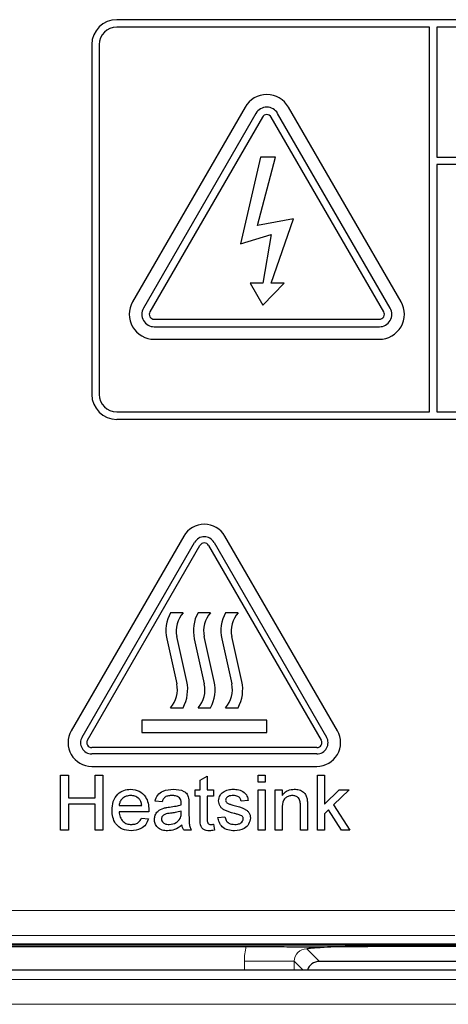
# Paper-space layout 'Blatt3' of a CAD drawing. Header units: millimetres. Extents: x 5 to 418, y 2 to 292.
# Tile 26 of 97: x 107.12 to 109.97, y 194.89 to 201.46. Entities that reach past the tile are written whole.
import ezdxf

# ---------------------------------------------------------------- set-up
doc = ezdxf.new("R2010")
doc.units = ezdxf.units.MM

psp = doc.layouts.new('Blatt3')

# ---------------------------------------------------------------- linework, layer by layer
at = {"color": 7, "linetype": 'Continuous', "lineweight": 25}
for p, q in [((116.0962, 201.4563), (107.7628, 201.4563)), ((109.8462, 201.4063), (107.7628, 201.4063)), ((109.8462, 198.8397), (109.8462, 201.4063)), ((109.8962, 201.4063), (109.8962, 200.5398)), ((116.0962, 201.4063), (109.8962, 201.4063)), ((107.5962, 201.2897), (107.5962, 198.9563)), ((107.6462, 201.2897), (107.6462, 198.9563)), ((108.6185, 200.873), (107.8685, 199.574)), ((109.6572, 199.574), (108.9072, 200.873)), ((108.6907, 200.8313), (107.9407, 199.5323)), ((108.734, 200.8063), (107.984, 199.5073)), ((109.5417, 199.5073), (108.7917, 200.8063)), ((109.585, 199.5323), (108.835, 200.8313)), ((108.7212, 200.5397), (108.5876, 199.9598)), ((108.7001, 200.0823), (108.8204, 200.5397)), ((108.8204, 200.5397), (108.7212, 200.5397)), ((109.8962, 200.5398), (116.2128, 200.5398)), ((116.2128, 200.4898), (109.8962, 200.4898)), ((109.8962, 200.4898), (109.8962, 198.8397)), ((108.9402, 200.1274), (108.7001, 200.0823)), ((108.7917, 199.6972), (108.9402, 200.1274)), ((108.5876, 199.9598), (108.7917, 200.0223)), ((108.7917, 200.0223), (108.7371, 199.6972)), ((108.7371, 199.6972), (108.651, 199.6972)), ((108.651, 199.6972), (108.7371, 199.5522)), ((108.7371, 199.5522), (108.8778, 199.6972)), ((108.8778, 199.6972), (108.7917, 199.6972)), ((108.0128, 199.4573), (109.5128, 199.4573)), ((108.0128, 199.4073), (109.5128, 199.4073)), ((108.0128, 199.324), (109.5128, 199.324)), ((107.7628, 198.8397), (109.8462, 198.8397)), ((109.8962, 198.8397), (116.0962, 198.8397)), ((107.7628, 198.7897), (116.0962, 198.7897)), ((108.209, 198.0105), (107.459, 196.7115)), ((107.5312, 196.6698), (108.2812, 197.9688)), ((108.4111, 197.9688), (109.1611, 196.6698)), ((109.2333, 196.7115), (108.4833, 198.0105)), ((107.5673, 196.649), (108.3173, 197.948)), ((108.375, 197.948), (109.125, 196.649)), ((108.2045, 197.499), (108.1212, 197.499)), ((108.3878, 197.499), (108.3045, 197.499)), ((108.5712, 197.499), (108.4878, 197.499)), ((108.0961, 197.3248), (108.1628, 197.0249)), ((108.2296, 197.0398), (108.1628, 197.3397)), ((108.2794, 197.3248), (108.3462, 197.0249)), ((108.4129, 197.0398), (108.3462, 197.3397)), ((108.4628, 197.3248), (108.5295, 197.0249)), ((108.5962, 197.0398), (108.5295, 197.3397)), ((108.1212, 196.8656), (108.2045, 196.8656)), ((108.3045, 196.8656), (108.3878, 196.8656)), ((108.4878, 196.8656), (108.5712, 196.8656)), ((108.7628, 196.7823), (107.9295, 196.7823)), ((107.9295, 196.7823), (107.9295, 196.699)), ((108.7628, 196.699), (108.7628, 196.7823)), ((107.9295, 196.699), (108.7628, 196.699)), ((109.0962, 196.599), (107.5962, 196.599)), ((109.0962, 196.5573), (107.5962, 196.5573)), ((107.5962, 196.474), (109.0962, 196.474)), ((107.3885, 196.4156), (107.4402, 196.4156)), ((107.3885, 196.049), (107.3885, 196.4156)), ((107.4402, 196.4156), (107.4402, 196.2652)), ((107.6188, 196.2652), (107.6188, 196.4156)), ((107.6188, 196.4156), (107.6705, 196.4156)), ((107.6705, 196.4156), (107.6705, 196.049)), ((108.3192, 196.3821), (108.3662, 196.4089)), ((108.3192, 196.3169), (108.3192, 196.3821)), ((108.3662, 196.4089), (108.3662, 196.3169)), ((108.7047, 196.3686), (108.7047, 196.4156)), ((108.7047, 196.4156), (108.7517, 196.4156)), ((108.7517, 196.4156), (108.7517, 196.3686)), ((109.1004, 196.4156), (109.1474, 196.4156)), ((109.1004, 196.049), (109.1004, 196.4156)), ((109.1474, 196.4156), (109.1474, 196.2211)), ((108.2863, 196.2746), (108.2863, 196.3169)), ((108.2863, 196.3169), (108.3192, 196.3169)), ((108.3662, 196.3169), (108.4086, 196.3169)), ((108.4086, 196.3169), (108.4086, 196.2746)), ((108.7517, 196.3686), (108.7047, 196.3686)), ((108.7047, 196.049), (108.7047, 196.3169)), ((108.7047, 196.3169), (108.7517, 196.3169)), ((108.7517, 196.3169), (108.7517, 196.049)), ((108.8175, 196.3169), (108.8645, 196.3169)), ((108.8175, 196.049), (108.8175, 196.3169)), ((108.8645, 196.3169), (108.8645, 196.2795)), ((109.1474, 196.2211), (109.2457, 196.3169)), ((109.3111, 196.3169), (109.2082, 196.2167)), ((109.2457, 196.3169), (109.3111, 196.3169)), ((107.4402, 196.2652), (107.6188, 196.2652)), ((108.3192, 196.2746), (108.2863, 196.2746)), ((108.3192, 196.1242), (108.3192, 196.2746)), ((108.4086, 196.2746), (108.3662, 196.2746)), ((108.3662, 196.2746), (108.3662, 196.1226)), ((108.6389, 196.2464), (108.5919, 196.2417)), ((107.6188, 196.2229), (107.4402, 196.2229)), ((107.4402, 196.2229), (107.4402, 196.049)), ((107.6188, 196.049), (107.6188, 196.2229)), ((107.7786, 196.2135), (107.9291, 196.2135)), ((108.0654, 196.237), (108.0184, 196.2417)), ((108.244, 196.2227), (108.244, 196.1653)), ((108.8645, 196.1926), (108.8645, 196.049)), ((108.9868, 196.049), (108.9868, 196.2089)), ((109.0338, 196.2129), (109.0338, 196.049)), ((109.1744, 196.1837), (109.1474, 196.1574)), ((109.2609, 196.049), (109.1744, 196.1837)), ((109.2082, 196.2167), (109.3158, 196.049)), ((107.9759, 196.1712), (107.7786, 196.1712)), ((107.9286, 196.1289), (107.9746, 196.1242)), ((108.1921, 196.1622), (108.1923, 196.1759)), ((108.4368, 196.1336), (108.4838, 196.1383)), ((109.1474, 196.1574), (109.1474, 196.049)), ((107.4402, 196.049), (107.3885, 196.049)), ((107.6705, 196.049), (107.6188, 196.049)), ((108.2581, 196.049), (108.2111, 196.049)), ((108.4086, 196.0877), (108.4133, 196.0483)), ((108.7517, 196.049), (108.7047, 196.049)), ((108.8645, 196.049), (108.8175, 196.049)), ((109.0338, 196.049), (108.9868, 196.049)), ((109.1474, 196.049), (109.1004, 196.049)), ((109.3158, 196.049), (109.2609, 196.049)), ((106.6795, 195.2897), (110.0244, 195.2897)), ((106.7462, 195.273), (108.6253, 195.273)), ((110.2294, 195.273), (109.435, 195.273)), ((110.4758, 195.1726), (109.1132, 195.1726)), ((110.1765, 195.1141), (106.7824, 195.1141))]:
    psp.add_line(p, q, dxfattribs=at)
at = {"color": 7, "linetype": 'Continuous', "lineweight": 18}
for p, q in [((106.8433, 195.5116), (110.0157, 195.5116)), ((110.0157, 195.345), (106.8433, 195.345)), ((110.2221, 195.2803), (106.7462, 195.2803)), ((109.0293, 195.2564), (109.1132, 195.1726)), ((108.6132, 195.1732), (108.946, 195.1732)), ((108.6132, 195.1141), (108.6132, 195.1732)), ((108.946, 195.1732), (108.946, 195.1141)), ((109.0052, 195.1141), (108.946, 195.1732)), ((106.8435, 195.053), (110.1155, 195.053)), ((110.0321, 194.8864), (106.8435, 194.8864))]:
    psp.add_line(p, q, dxfattribs=at)
at = {"color": 7, "linetype": 'Continuous', "lineweight": 25}
for centre, radius, start, end in [((107.7628, 201.2897), 0.1667, 90, 180), ((107.7628, 201.2897), 0.1167, 90, 180), ((108.7628, 200.7897), 0.1667, 30, 150), ((108.7628, 200.7897), 0.0833, 30, 150), ((108.7628, 200.7897), 0.0333, 30, 150), ((108.0128, 199.4906), 0.1667, 150, 270), ((108.0128, 199.4906), 0.0833, 150, 270), ((109.5128, 199.4906), 0.1667, 270, 30), ((109.5128, 199.4906), 0.0833, 270, 30), ((108.0128, 199.4906), 0.0333, 150, 270), ((109.5128, 199.4906), 0.0333, 270, 30), ((107.7628, 198.9563), 0.1667, 180, 270), ((107.7628, 198.9563), 0.1167, 180, 270), ((108.3462, 197.9313), 0.1583, 30, 150), ((108.3462, 197.9313), 0.075, 30, 150), ((108.3462, 197.9313), 0.0333, 30, 150), ((108.3386, 197.3788), 0.2485, 151.07214, 192.54608), ((108.3386, 197.3788), 0.1801, 138.13844, 192.54608), ((108.522, 197.3788), 0.2485, 151.07214, 192.54608), ((108.522, 197.3788), 0.1801, 138.13844, 192.54608), ((108.7053, 197.3788), 0.2485, 151.07214, 192.54608), ((108.7053, 197.3788), 0.1801, 138.13844, 192.54608), ((107.987, 196.9858), 0.2485, 331.07214, 12.54608), ((108.1704, 196.9858), 0.2485, 331.07214, 12.54608), ((108.3537, 196.9858), 0.2485, 331.07214, 12.54608), ((107.987, 196.9858), 0.1801, 318.13844, 12.54608), ((108.1704, 196.9858), 0.1801, 318.13844, 12.54608), ((108.3537, 196.9858), 0.1801, 318.13844, 12.54608), ((107.5962, 196.6323), 0.1583, 150, 270), ((109.0962, 196.6323), 0.1583, 270, 30), ((107.5962, 196.6323), 0.075, 150, 270), ((107.5962, 196.6323), 0.0333, 150, 270), ((109.0962, 196.6323), 0.075, 270, 30), ((109.0962, 196.6323), 0.0333, 270, 30)]:
    psp.add_arc(centre, radius, start, end, dxfattribs=at)
at = {"color": 7, "linetype": 'Continuous', "lineweight": 18}
for major_axis, ratio, start_param, end_param in [((0.2954, -0.2954), 0.997265, 3.684069, 3.925621), ((-0.0604, 0.0604), 0.975938, 5.499157, 7.067214)]:
    psp.add_ellipse((109.0304, 195.1721), major_axis=major_axis, ratio=ratio, start_param=start_param, end_param=end_param, dxfattribs=at)
at = {"color": 7, "linetype": 'Continuous', "lineweight": 25}
psp.add_ellipse((109.1134, 195.0891), major_axis=(0.0591, -0.0591), ratio=0.997265, start_param=2.357564, end_param=3.623897, dxfattribs=at)
for points, knots in [([(107.7316, 196.1807), (107.7328, 196.2005), (107.7351, 196.2402), (107.7648, 196.2891), (107.8087, 196.3177), (107.8399, 196.3203), (107.8555, 196.3216)], [0, 0, 0, 0, 0.280748, 0.559775, 0.779666, 1, 1, 1, 1]), ([(107.8555, 196.3216), (107.8749, 196.3194), (107.9138, 196.3149), (107.9552, 196.2756), (107.9738, 196.2289), (107.9753, 196.1985), (107.9761, 196.1832)], [0, 0, 0, 0, 0.279366, 0.558398, 0.778885, 1, 1, 1, 1]), ([(108.0184, 196.2417), (108.0227, 196.2563), (108.0313, 196.2854), (108.0777, 196.3178), (108.1162, 196.3202), (108.1398, 196.3216)], [0, 0, 0, 0, 0.28043, 0.559303, 1, 1, 1, 1]), ([(108.1398, 196.3216), (108.1643, 196.3203), (108.1984, 196.3185), (108.2335, 196.2904), (108.239, 196.272), (108.2417, 196.2628)], [0, 0, 0, 0, 0.559253, 0.779195, 1, 1, 1, 1]), ([(108.4709, 196.3028), (108.4824, 196.309), (108.503, 196.32), (108.5263, 196.3211), (108.5365, 196.3216)], [0, 0, 0, 0, 0.558938, 1, 1, 1, 1]), ([(108.5365, 196.3216), (108.5497, 196.3208), (108.576, 196.3192), (108.6112, 196.3049), (108.6328, 196.2771), (108.6369, 196.2566), (108.6389, 196.2464)], [0, 0, 0, 0, 0.280737, 0.560427, 0.77945, 1, 1, 1, 1]), ([(108.8645, 196.2795), (108.87, 196.2866), (108.881, 196.3008), (108.9089, 196.3182), (108.932, 196.3203), (108.9461, 196.3216)], [0, 0, 0, 0, 0.280554, 0.560815, 1, 1, 1, 1]), ([(108.9461, 196.3216), (108.9571, 196.3207), (108.9789, 196.3189), (109.0071, 196.3048), (109.0247, 196.2819), (109.0291, 196.2652), (109.0313, 196.2568)], [0, 0, 0, 0, 0.280216, 0.559971, 0.779636, 1, 1, 1, 1]), ([(107.8552, 196.2793), (107.8448, 196.2784), (107.8238, 196.2767), (107.7985, 196.2604), (107.7824, 196.238), (107.7799, 196.2217), (107.7786, 196.2135)], [0, 0, 0, 0, 0.28019, 0.559728, 0.779642, 1, 1, 1, 1]), ([(107.9118, 196.2568), (107.9025, 196.2642), (107.8857, 196.2775), (107.8646, 196.2787), (107.8552, 196.2793)], [0, 0, 0, 0, 0.558512, 1, 1, 1, 1]), ([(107.9291, 196.2135), (107.9278, 196.2224), (107.9257, 196.2384), (107.916, 196.2512), (107.9118, 196.2568)], [0, 0, 0, 0, 0.560674, 1, 1, 1, 1]), ([(108.1314, 196.2793), (108.1233, 196.2791), (108.1074, 196.2785), (108.0851, 196.2715), (108.0716, 196.2549), (108.0675, 196.243), (108.0654, 196.237)], [0, 0, 0, 0, 0.280855, 0.559751, 0.7795, 1, 1, 1, 1]), ([(108.1802, 196.2651), (108.1717, 196.27), (108.1565, 196.2788), (108.1391, 196.2791), (108.1314, 196.2793)], [0, 0, 0, 0, 0.557871, 1, 1, 1, 1]), ([(108.1923, 196.2291), (108.1922, 196.2367), (108.1919, 196.25), (108.1838, 196.2605), (108.1802, 196.2651)], [0, 0, 0, 0, 0.5619027, 1, 1, 1, 1]), ([(108.2417, 196.2628), (108.2426, 196.2554), (108.244, 196.242), (108.244, 196.2286), (108.244, 196.2227)], [0, 0, 0, 0, 0.5598174, 1, 1, 1, 1]), ([(108.4415, 196.2439), (108.4432, 196.2569), (108.4464, 196.2801), (108.4634, 196.2959), (108.4709, 196.3028)], [0, 0, 0, 0, 0.558927, 1, 1, 1, 1]), ([(108.54, 196.2793), (108.5286, 196.279), (108.5115, 196.2786), (108.4953, 196.2667), (108.4892, 196.2571), (108.4887, 196.2515), (108.4885, 196.2487)], [0, 0, 0, 0, 0.49977, 0.749095, 0.874592, 1, 1, 1, 1]), ([(108.4885, 196.2487), (108.4887, 196.2458), (108.4892, 196.2407), (108.4921, 196.2365), (108.4934, 196.2346)], [0, 0, 0, 0, 0.559236, 1, 1, 1, 1]), ([(108.5919, 196.2417), (108.5902, 196.2482), (108.5868, 196.2611), (108.5677, 196.2774), (108.5505, 196.2786), (108.54, 196.2793)], [0, 0, 0, 0, 0.280304, 0.560237, 1, 1, 1, 1]), ([(108.9331, 196.2793), (108.9252, 196.2786), (108.9095, 196.2773), (108.8882, 196.2661), (108.8657, 196.239), (108.865, 196.2118), (108.8645, 196.1926)], [0, 0, 0, 0, 0.187273, 0.374362, 0.56054, 1, 1, 1, 1]), ([(108.9868, 196.2089), (108.9867, 196.2184), (108.9865, 196.2373), (108.9769, 196.2633), (108.9554, 196.2773), (108.9405, 196.2786), (108.9331, 196.2793)], [0, 0, 0, 0, 0.28168, 0.559785, 0.779587, 1, 1, 1, 1]), ([(109.0313, 196.2568), (109.0322, 196.2487), (109.0338, 196.234), (109.0338, 196.2194), (109.0338, 196.2129)], [0, 0, 0, 0, 0.559791, 1, 1, 1, 1]), ([(107.858, 196.0443), (107.8381, 196.046), (107.7986, 196.0496), (107.7543, 196.087), (107.7341, 196.1343), (107.7324, 196.1652), (107.7316, 196.1807)], [0, 0, 0, 0, 0.279952, 0.558661, 0.778994, 1, 1, 1, 1]), ([(107.9761, 196.1832), (107.976, 196.181), (107.976, 196.177), (107.9759, 196.1729), (107.9759, 196.1712)], [0, 0, 0, 0, 0.559999, 1, 1, 1, 1]), ([(108.0137, 196.12), (108.0147, 196.1299), (108.0168, 196.1497), (108.0374, 196.1804), (108.0613, 196.1901), (108.076, 196.196)], [0, 0, 0, 0, 0.280458, 0.560983, 1, 1, 1, 1]), ([(108.076, 196.196), (108.0831, 196.1976), (108.0959, 196.2004), (108.1089, 196.202), (108.1146, 196.2028)], [0, 0, 0, 0, 0.559918, 1, 1, 1, 1]), ([(108.1146, 196.2028), (108.1293, 196.2046), (108.1555, 196.2079), (108.1809, 196.2151), (108.1921, 196.2182)], [0, 0, 0, 0, 0.560185, 1, 1, 1, 1]), ([(108.1921, 196.2182), (108.1921, 196.2202), (108.1922, 196.2239), (108.1923, 196.2275), (108.1923, 196.2291)], [0, 0, 0, 0, 0.560023, 1, 1, 1, 1]), ([(108.5458, 196.1601), (108.5219, 196.1662), (108.4921, 196.1737), (108.4617, 196.1942), (108.4459, 196.2133), (108.4432, 196.2317), (108.4415, 196.2439)], [0, 0, 0, 0, 0.501321, 0.626592, 0.751817, 1, 1, 1, 1]), ([(108.4934, 196.2346), (108.4959, 196.2321), (108.5004, 196.2276), (108.5063, 196.225), (108.5089, 196.2239)], [0, 0, 0, 0, 0.559084, 1, 1, 1, 1]), ([(108.5089, 196.2239), (108.5155, 196.2219), (108.5273, 196.2183), (108.5392, 196.2151), (108.5444, 196.2136)], [0, 0, 0, 0, 0.559965, 1, 1, 1, 1]), ([(108.5444, 196.2136), (108.5688, 196.2074), (108.5993, 196.1996), (108.6315, 196.1798), (108.6442, 196.1657), (108.6519, 196.1482), (108.6526, 196.1357), (108.653, 196.1295)], [0, 0, 0, 0, 0.5004464, 0.6253959, 0.750274, 0.8750687, 1, 1, 1, 1]), ([(107.7786, 196.1712), (107.7801, 196.159), (107.783, 196.1348), (107.8026, 196.1058), (107.83, 196.089), (107.8491, 196.0874), (107.8587, 196.0866)], [0, 0, 0, 0, 0.280633, 0.559687, 0.779661, 1, 1, 1, 1]), ([(107.9746, 196.1242), (107.9693, 196.1108), (107.9588, 196.0842), (107.9177, 196.05), (107.8806, 196.0464), (107.858, 196.0443)], [0, 0, 0, 0, 0.280613, 0.560833, 1, 1, 1, 1]), ([(107.8587, 196.0866), (107.8668, 196.087), (107.883, 196.088), (107.9107, 196.0996), (107.9218, 196.1178), (107.9286, 196.1289)], [0, 0, 0, 0, 0.2812824, 0.5619063, 1, 1, 1, 1]), ([(108.1014, 196.0443), (108.0891, 196.045), (108.0647, 196.0464), (108.0342, 196.0642), (108.0162, 196.0911), (108.0145, 196.1104), (108.0137, 196.12)], [0, 0, 0, 0, 0.280815, 0.55969, 0.779696, 1, 1, 1, 1]), ([(108.1216, 196.1613), (108.1082, 196.1599), (108.0914, 196.1581), (108.0737, 196.1486), (108.0665, 196.1416), (108.0616, 196.1326), (108.061, 196.126), (108.0607, 196.1226)], [0, 0, 0, 0, 0.50028, 0.625326, 0.750269, 0.875147, 1, 1, 1, 1]), ([(108.0607, 196.1226), (108.0612, 196.1182), (108.0622, 196.1094), (108.0705, 196.0987), (108.0867, 196.0881), (108.1016, 196.0872), (108.1121, 196.0866)], [0, 0, 0, 0, 0.186565, 0.373467, 0.560613, 1, 1, 1, 1]), ([(108.1121, 196.0866), (108.1286, 196.0886), (108.1582, 196.0923), (108.1769, 196.115), (108.1851, 196.1251)], [0, 0, 0, 0, 0.559758, 1, 1, 1, 1]), ([(108.1923, 196.1759), (108.1793, 196.1722), (108.1561, 196.1657), (108.1321, 196.1626), (108.1216, 196.1613)], [0, 0, 0, 0, 0.55976, 1, 1, 1, 1]), ([(108.1851, 196.1251), (108.1875, 196.1318), (108.1919, 196.1438), (108.192, 196.1566), (108.1921, 196.1622)], [0, 0, 0, 0, 0.558995, 1, 1, 1, 1]), ([(108.244, 196.1653), (108.2441, 196.1519), (108.2442, 196.1298), (108.2451, 196.0991), (108.2482, 196.0731), (108.2548, 196.057), (108.2581, 196.049)], [0, 0, 0, 0, 0.340206, 0.560339, 0.780175, 1, 1, 1, 1]), ([(108.3801, 196.0443), (108.3727, 196.0445), (108.358, 196.0451), (108.3368, 196.0536), (108.3165, 196.0805), (108.3181, 196.1062), (108.3192, 196.1242)], [0, 0, 0, 0, 0.187433, 0.373821, 0.559462, 1, 1, 1, 1]), ([(108.3662, 196.1226), (108.3657, 196.1137), (108.3649, 196.1027), (108.3722, 196.092), (108.3793, 196.087), (108.3858, 196.0867), (108.3901, 196.0866)], [0, 0, 0, 0, 0.499596, 0.625239, 0.750354, 1, 1, 1, 1]), ([(108.548, 196.0443), (108.5332, 196.045), (108.5036, 196.0464), (108.4656, 196.0667), (108.4444, 196.0995), (108.4393, 196.1222), (108.4368, 196.1336)], [0, 0, 0, 0, 0.280739, 0.559297, 0.779311, 1, 1, 1, 1]), ([(108.4838, 196.1383), (108.4857, 196.1298), (108.4894, 196.113), (108.5122, 196.0896), (108.5348, 196.0877), (108.5486, 196.0866)], [0, 0, 0, 0, 0.281314, 0.561069, 1, 1, 1, 1]), ([(108.5899, 196.1464), (108.5818, 196.1493), (108.5673, 196.1547), (108.5523, 196.1584), (108.5458, 196.1601)], [0, 0, 0, 0, 0.559788, 1, 1, 1, 1]), ([(108.653, 196.1295), (108.6507, 196.1154), (108.6462, 196.0872), (108.6069, 196.0506), (108.5703, 196.0467), (108.548, 196.0443)], [0, 0, 0, 0, 0.279926, 0.560038, 1, 1, 1, 1]), ([(108.5486, 196.0866), (108.5557, 196.0868), (108.5701, 196.0873), (108.5891, 196.0944), (108.6031, 196.1078), (108.605, 196.1191), (108.606, 196.1247)], [0, 0, 0, 0, 0.2811877, 0.5609523, 0.7810946, 1, 1, 1, 1]), ([(108.606, 196.1247), (108.6057, 196.1274), (108.6051, 196.1327), (108.5995, 196.1408), (108.5935, 196.1442), (108.5899, 196.1464)], [0, 0, 0, 0, 0.279757, 0.5598387, 1, 1, 1, 1]), ([(108.197, 196.0819), (108.181, 196.0699), (108.1523, 196.0486), (108.117, 196.0456), (108.1014, 196.0443)], [0, 0, 0, 0, 0.559971, 1, 1, 1, 1]), ([(108.2111, 196.049), (108.2074, 196.0546), (108.2007, 196.0648), (108.1981, 196.0767), (108.197, 196.0819)], [0, 0, 0, 0, 0.559697, 1, 1, 1, 1]), ([(108.4133, 196.0483), (108.4071, 196.0471), (108.3962, 196.0449), (108.385, 196.0445), (108.3801, 196.0443)], [0, 0, 0, 0, 0.560078, 1, 1, 1, 1]), ([(108.3901, 196.0866), (108.3936, 196.0867), (108.3997, 196.0869), (108.4059, 196.0875), (108.4086, 196.0877)], [0, 0, 0, 0, 0.5599652, 1, 1, 1, 1]), ([(108.6253, 195.273), (108.667, 195.2729), (108.7504, 195.2728), (108.8549, 195.2717), (108.9291, 195.2705), (108.9738, 195.2695), (109.0016, 195.269), (109.0171, 195.2688), (109.0274, 195.2688), (109.0384, 195.2688), (109.062, 195.269), (109.1234, 195.2704), (109.2216, 195.2721), (109.3536, 195.2729), (109.4153, 195.273), (109.435, 195.273)], [0, 0, 0, 0, 0.127985, 0.255605, 0.362807, 0.442185, 0.475738, 0.487877, 0.497905, 0.507989, 0.521385, 0.579555, 0.810063, 0.939394, 1, 1, 1, 1]), ([(109.435, 195.273), (109.3936, 195.2728), (109.3108, 195.2723), (109.1895, 195.2687), (109.1017, 195.2635), (109.0538, 195.259), (109.0336, 195.2569), (109.0295, 195.2565), (109.0293, 195.2564)], [0, 0, 0, 0, 0.227796, 0.455093, 0.75425, 0.949192, 0.997255, 1, 1, 1, 1])]:
    psp.add_open_spline(points, degree=3, knots=knots, dxfattribs=at)

doc.saveas('drawing.dxf')
